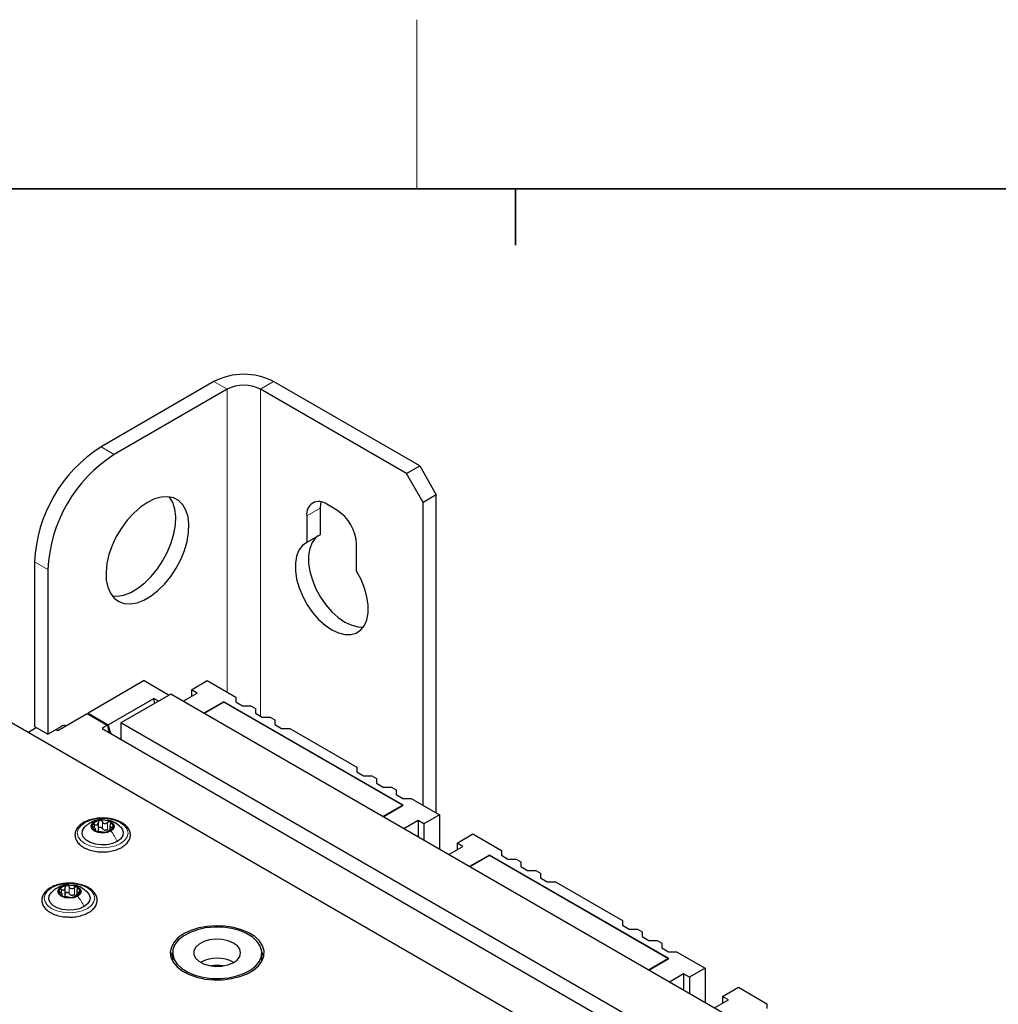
# Paper-space layout 'Blatt4' of a CAD drawing. Header units: millimetres. Extents: x 5 to 418, y 2 to 292.
# Tile 80 of 118: x 107 to 142, y 254 to 288. Entities that reach past the tile are written whole.
import ezdxf

# ---------------------------------------------------------------- set-up
doc = ezdxf.new("R2010")
doc.units = ezdxf.units.MM
doc.layers.add('SLD-0', color=7, linetype='Continuous')

psp = doc.layouts.new('Blatt4')

# ---------------------------------------------------------------- linework, layer by layer
at = {"color": 7, "linetype": 'Continuous', "lineweight": 25}
for p, q in [((114.293, 275.655), (110.286, 273.342)), ((121.6, 272.662), (116.415, 275.655)), ((114.765, 275.383), (110.758, 273.07)), ((121.129, 272.389), (115.943, 275.383)), ((121.129, 272.389), (121.6, 272.662)), ((121.6, 272.662), (122.189, 271.641)), ((121.718, 271.369), (121.129, 272.389)), ((122.189, 271.641), (121.718, 271.369)), ((122.189, 260.346), (122.189, 271.641)), ((118.654, 271.096), (118.3, 271.3)), ((121.718, 260.618), (121.718, 271.369)), ((117.593, 270.892), (117.593, 269.946)), ((118.065, 271.164), (118.065, 270.218)), ((118.065, 270.218), (117.593, 269.946)), ((119.361, 268.925), (119.361, 269.872)), ((107.929, 269.259), (107.929, 263.408)), ((108.401, 268.987), (108.401, 263.135)), ((111.818, 265.04), (109.827, 263.891)), ((111.818, 265.04), (112.702, 264.53)), ((113.498, 264.717), (114.058, 265.04)), ((114.058, 265.04), (115.071, 264.455)), ((112.761, 264.564), (110.994, 263.544)), ((164.734, 234.561), (112.761, 264.564)), ((113.203, 264.309), (113.704, 264.598)), ((113.704, 264.598), (113.498, 264.717)), ((113.498, 264.717), (113.498, 264.479)), ((110.546, 263.476), (112.16, 264.408)), ((112.325, 264.312), (112.16, 264.408)), ((114.647, 264.292), (113.94, 263.884)), ((114.647, 264.278), (113.952, 263.877)), ((121.011, 260.618), (114.647, 264.292)), ((114.647, 264.292), (114.647, 264.278)), ((120.987, 260.618), (114.647, 264.278)), ((115.071, 264.455), (115.071, 264.285)), ((115.071, 264.285), (115.306, 264.149)), ((108.754, 263.272), (109.791, 263.87)), ((109.791, 263.87), (110.51, 263.455)), ((109.823, 263.852), (109.827, 263.891)), ((109.827, 263.891), (110.546, 263.476)), ((115.306, 264.149), (115.602, 264.149)), ((115.602, 264.149), (115.766, 264.054)), ((115.766, 264.054), (115.766, 263.884)), ((115.766, 263.884), (116.002, 263.748)), ((165.087, 230.071), (107.104, 263.544)), ((164.616, 232.588), (110.994, 263.544)), ((110.994, 263.544), (110.994, 262.959)), ((116.002, 263.748), (116.297, 263.748)), ((116.297, 263.748), (116.461, 263.653)), ((116.461, 263.653), (116.461, 263.482)), ((107.694, 263.203), (107.988, 263.374)), ((107.929, 263.408), (108.401, 263.135)), ((108.401, 263.135), (108.872, 263.408)), ((108.695, 263.306), (108.754, 263.272)), ((110.51, 263.455), (110.322, 263.346)), ((110.322, 263.346), (164.734, 231.935)), ((116.461, 263.482), (116.697, 263.346)), ((116.697, 263.346), (116.992, 263.346)), ((116.992, 263.346), (119.373, 261.972)), ((119.373, 261.972), (119.373, 261.802)), ((119.373, 261.802), (119.608, 261.665)), ((119.608, 261.665), (119.904, 261.665)), ((119.904, 261.665), (120.068, 261.571)), ((120.068, 261.571), (120.068, 261.4)), ((120.068, 261.4), (120.304, 261.264)), ((120.304, 261.264), (120.599, 261.264)), ((120.599, 261.264), (120.763, 261.169)), ((120.763, 261.169), (120.763, 260.999)), ((120.763, 260.999), (120.999, 260.863)), ((120.999, 260.863), (121.294, 260.863)), ((121.294, 260.863), (122.307, 260.278)), ((120.292, 260.217), (120.987, 260.618)), ((120.304, 260.21), (121.011, 260.618)), ((120.987, 260.618), (120.987, 260.604)), ((110.193, 259.748), (110.193, 260.011)), ((121.541, 260.074), (121.041, 259.785)), ((121.747, 259.955), (121.541, 260.074)), ((121.541, 260.074), (121.541, 259.496)), ((122.307, 260.278), (121.747, 259.955)), ((122.307, 260.278), (122.307, 259.053)), ((110.089, 259.719), (110.089, 259.787)), ((110.602, 259.907), (110.602, 259.744)), ((121.747, 259.955), (121.747, 259.377)), ((122.926, 259.274), (123.486, 259.598)), ((123.486, 259.598), (124.499, 259.013)), ((122.632, 258.866), (123.132, 259.155)), ((123.132, 259.155), (122.926, 259.274)), ((122.926, 259.274), (122.926, 259.036)), ((124.499, 259.013), (124.499, 258.842)), ((124.075, 258.849), (123.368, 258.441)), ((124.075, 258.836), (123.38, 258.434)), ((130.439, 255.175), (124.075, 258.849)), ((124.075, 258.849), (124.075, 258.836)), ((130.415, 255.175), (124.075, 258.836)), ((124.499, 258.842), (124.734, 258.706)), ((124.734, 258.706), (125.03, 258.706)), ((125.03, 258.706), (125.194, 258.611)), ((125.194, 258.611), (125.194, 258.441)), ((125.194, 258.441), (125.43, 258.305)), ((125.43, 258.305), (125.725, 258.305)), ((125.725, 258.305), (125.889, 258.21)), ((125.889, 258.21), (125.889, 258.04)), ((125.889, 258.04), (126.125, 257.904)), ((109.014, 257.435), (109.014, 257.698)), ((109.423, 257.594), (109.423, 257.431)), ((126.125, 257.904), (126.42, 257.904)), ((126.42, 257.904), (128.801, 256.529)), ((108.91, 257.406), (108.91, 257.474)), ((128.801, 256.529), (128.801, 256.359)), ((128.801, 256.359), (129.037, 256.223)), ((129.037, 256.223), (129.332, 256.223)), ((129.332, 256.223), (129.496, 256.128)), ((129.496, 256.128), (129.496, 255.957)), ((129.496, 255.957), (129.732, 255.821)), ((129.732, 255.821), (130.027, 255.821)), ((130.027, 255.821), (130.191, 255.726)), ((130.191, 255.726), (130.191, 255.556)), ((130.191, 255.556), (130.427, 255.42)), ((112.828, 255.38), (112.828, 255.107)), ((115.995, 255.107), (115.995, 255.38)), ((129.72, 254.774), (130.415, 255.175)), ((129.732, 254.767), (130.439, 255.175)), ((130.415, 255.175), (130.415, 255.162)), ((130.427, 255.42), (130.722, 255.42)), ((130.722, 255.42), (131.735, 254.835)), ((112.828, 255.107), (112.829, 255.078)), ((115.994, 255.078), (115.995, 255.107)), ((131.735, 254.835), (131.176, 254.512)), ((131.735, 254.835), (131.735, 253.611)), ((130.969, 254.631), (130.469, 254.342)), ((131.176, 254.512), (130.969, 254.631)), ((130.969, 254.631), (130.969, 254.053)), ((131.176, 254.512), (131.176, 253.934)), ((132.354, 253.832), (132.914, 254.155)), ((132.914, 254.155), (133.927, 253.57)), ((132.56, 253.713), (132.354, 253.832)), ((132.354, 253.832), (132.354, 253.594)), ((132.06, 253.424), (132.56, 253.713)), ((133.927, 253.57), (133.927, 253.4))]:
    psp.add_line(p, q, dxfattribs=at)
at = {"color": 7, "linetype": 'Continuous', "lineweight": 18}
for p, q in [((114.765, 275.383), (114.293, 275.655)), ((115.943, 275.383), (116.415, 275.655)), ((114.765, 275.383), (114.765, 264.632)), ((115.943, 263.781), (115.943, 275.383)), ((110.286, 273.342), (110.758, 273.07)), ((118.065, 271.164), (117.593, 270.892)), ((108.401, 268.987), (107.929, 269.259)), ((110.334, 259.796), (110.334, 260.034)), ((110.058, 259.818), (110.058, 259.935)), ((110.069, 259.725), (110.069, 259.747)), ((110.518, 259.768), (110.518, 260.006)), ((110.671, 259.778), (110.671, 259.84)), ((108.879, 257.505), (108.879, 257.622)), ((109.155, 257.483), (109.155, 257.721)), ((109.34, 257.455), (109.34, 257.693)), ((108.891, 257.411), (108.891, 257.434)), ((109.492, 257.465), (109.492, 257.527))]:
    psp.add_line(p, q, dxfattribs=at)
at = {"color": 7, "linetype": 'Continuous', "lineweight": 25, "flags": 128}
for points in [[(111.936, 271.369), (111.687, 271.2), (111.446, 270.988), (111.218, 270.738), (111.011, 270.457), (110.83, 270.153), (110.682, 269.835), (110.569, 269.513), (110.496, 269.195), (110.465, 268.89), (110.475, 268.608), (110.528, 268.356), (110.621, 268.142), (110.752, 267.972), (110.917, 267.851), (111.111, 267.782), (111.33, 267.767), (111.565, 267.807), (111.811, 267.9), (112.061, 268.045), (112.308, 268.236), (112.543, 268.468), (112.761, 268.734), (112.956, 269.028), (113.121, 269.34), (113.252, 269.661), (113.345, 269.982), (113.398, 270.295), (113.408, 270.589), (113.376, 270.857), (113.303, 271.091), (113.191, 271.284), (113.042, 271.43), (112.862, 271.525), (112.655, 271.567), (112.427, 271.555), (112.185, 271.488), (111.936, 271.369)], [(110.686, 268.046), (110.858, 268.039), (111.094, 268.079), (111.34, 268.172), (111.59, 268.317), (111.836, 268.508), (112.072, 268.74), (112.29, 269.006), (112.484, 269.3), (112.649, 269.612), (112.78, 269.933), (112.874, 270.255), (112.926, 270.567), (112.937, 270.861), (112.905, 271.129), (112.832, 271.363), (112.719, 271.556), (112.715, 271.561)], [(118.095, 271.384), (118.078, 271.316), (118.065, 271.164)], [(118, 270.181), (117.906, 270.104), (117.783, 269.94), (117.699, 269.732), (117.657, 269.485), (117.658, 269.209), (117.704, 268.913), (117.791, 268.607), (117.917, 268.301), (118.078, 268.005), (118.269, 267.73), (118.482, 267.485), (118.711, 267.278), (118.948, 267.116), (119.186, 267.004), (119.415, 266.947), (119.599, 266.942)], [(117.593, 269.946), (117.435, 269.832), (117.311, 269.668), (117.227, 269.459), (117.185, 269.213), (117.187, 268.937), (117.232, 268.641), (117.32, 268.335), (117.446, 268.029), (117.607, 267.733), (117.797, 267.458), (118.011, 267.213), (118.24, 267.006), (118.477, 266.844), (118.714, 266.732), (118.943, 266.675), (119.157, 266.673), (119.347, 266.729), (119.508, 266.838), (119.635, 266.998), (119.722, 267.204), (119.767, 267.448), (119.769, 267.722), (119.727, 268.016), (119.643, 268.322), (119.52, 268.629), (119.361, 268.925)], [(112.201, 264.241), (112.189, 264.28), (112.16, 264.408)], [(110.552, 263.408), (110.586, 263.287), (110.633, 263.167)], [(110.637, 259.702), (110.503, 259.65), (110.345, 259.632), (110.187, 259.65), (110.054, 259.702), (109.964, 259.779), (109.933, 259.87), (109.964, 259.961), (110.054, 260.038)], [(110.054, 260.038), (110.187, 260.09), (110.345, 260.108), (110.503, 260.09), (110.637, 260.038), (110.726, 259.961), (110.758, 259.87), (110.726, 259.779), (110.637, 259.702)], [(110.864, 259.332), (110.697, 259.26), (110.501, 259.218), (110.293, 259.209), (110.089, 259.235), (109.906, 259.293), (109.758, 259.378), (109.658, 259.484), (109.614, 259.602), (109.629, 259.722), (109.702, 259.835), (109.707, 259.84)], [(110.975, 259.848), (111.032, 259.78), (111.077, 259.662), (111.062, 259.542), (110.989, 259.429), (110.864, 259.332)], [(109.459, 257.388), (109.325, 257.337), (109.167, 257.319), (109.009, 257.337), (108.875, 257.388), (108.786, 257.466), (108.754, 257.557), (108.786, 257.648), (108.875, 257.725)], [(108.875, 257.725), (109.009, 257.777), (109.167, 257.795), (109.325, 257.777), (109.459, 257.725), (109.548, 257.648), (109.579, 257.557), (109.548, 257.466), (109.459, 257.388)], [(109.685, 257.019), (109.518, 256.947), (109.323, 256.905), (109.115, 256.896), (108.911, 256.922), (108.727, 256.98), (108.58, 257.065), (108.48, 257.171), (108.435, 257.288), (108.45, 257.409), (108.523, 257.521), (108.528, 257.527)], [(109.797, 257.535), (109.854, 257.467), (109.898, 257.349), (109.883, 257.229), (109.81, 257.116), (109.685, 257.019)], [(113.233, 256.06), (113.031, 255.919), (112.879, 255.758), (112.783, 255.584), (112.745, 255.403), (112.768, 255.22), (112.85, 255.043), (112.988, 254.879), (113.178, 254.732), (113.412, 254.609), (113.683, 254.514), (113.98, 254.45), (114.292, 254.42), (114.609, 254.424), (114.919, 254.463), (115.21, 254.535), (115.472, 254.638), (115.696, 254.767), (115.874, 254.919), (115.999, 255.087), (116.066, 255.265), (116.074, 255.448), (116.021, 255.629), (115.91, 255.8), (115.745, 255.956), (115.532, 256.092), (115.279, 256.201), (114.994, 256.281), (114.688, 256.328), (114.372, 256.341), (114.057, 256.32), (113.755, 256.264), (113.477, 256.176), (113.233, 256.06)], [(115.941, 255.616), (115.831, 255.784), (115.667, 255.936), (115.455, 256.067), (115.203, 256.171), (114.92, 256.245), (114.618, 256.286), (114.308, 256.292), (114.001, 256.263), (113.711, 256.199), (113.447, 256.105), (113.221, 255.982), (113.04, 255.837), (112.912, 255.673), (112.841, 255.499), (112.831, 255.32), (112.882, 255.143), (112.991, 254.975), (113.155, 254.823), (113.367, 254.692), (113.62, 254.588), (113.902, 254.514), (114.205, 254.473), (114.515, 254.468), (114.821, 254.497), (115.112, 254.56), (115.375, 254.654), (115.602, 254.777), (115.782, 254.923), (115.911, 255.086), (115.981, 255.26), (115.991, 255.439), (115.941, 255.616)], [(115.216, 255.504), (115.128, 255.625), (114.987, 255.727), (114.803, 255.804), (114.59, 255.849), (114.364, 255.86), (114.141, 255.835), (113.938, 255.776), (113.771, 255.687), (113.651, 255.576), (113.587, 255.451), (113.584, 255.32), (113.643, 255.193), (113.759, 255.08), (113.923, 254.99), (114.123, 254.928), (114.345, 254.9), (114.571, 254.908), (114.786, 254.95), (114.973, 255.024), (115.118, 255.125), (115.211, 255.245), (115.244, 255.374), (115.216, 255.504)], [(112.761, 255.244), (112.824, 255.4), (112.829, 255.409)], [(115.998, 255.401), (116.055, 255.267), (116.061, 255.244)]]:
    psp.add_lwpolyline(points, dxfattribs=at)
at = {"color": 7, "linetype": 'Continuous', "lineweight": 18, "flags": 128}
for points in [[(109.709, 259.999), (109.895, 260.082), (110.112, 260.134), (110.345, 260.151), (110.578, 260.134), (110.795, 260.082), (110.982, 259.999), (111.125, 259.892), (111.215, 259.766), (111.245, 259.632), (111.215, 259.497), (111.125, 259.372), (110.982, 259.264), (110.795, 259.182), (110.578, 259.13), (110.345, 259.112), (110.112, 259.13), (109.895, 259.182), (109.709, 259.264), (109.566, 259.372), (109.476, 259.497), (109.445, 259.632), (109.476, 259.766), (109.566, 259.892), (109.709, 259.999)], [(108.53, 257.686), (108.717, 257.769), (108.934, 257.82), (109.167, 257.838), (109.4, 257.82), (109.617, 257.769), (109.803, 257.686), (109.946, 257.578), (110.036, 257.453), (110.067, 257.319), (110.036, 257.184), (109.946, 257.059), (109.803, 256.951), (109.617, 256.869), (109.4, 256.817), (109.167, 256.799), (108.934, 256.817), (108.717, 256.869), (108.53, 256.951), (108.387, 257.059), (108.298, 257.184), (108.267, 257.319), (108.298, 257.453), (108.387, 257.578), (108.53, 257.686)]]:
    psp.add_lwpolyline(points, dxfattribs=at)
at = {"color": 7, "linetype": 'Continuous', "lineweight": 25}
for centre, radius, start, end in [((115.354, 273.608), 2.306, 62.6097, 117.3903), ((115.354, 274.246), 1.281, 62.6097, 117.3903), ((113.027, 269.038), 5.102, 122.4871, 177.5129), ((113.498, 268.766), 5.102, 122.4873, 177.5127), ((118.024, 270.962), 0.437, 50.7967, 189.214), ((117.826, 269.802), 1.537, 2.6055, 57.3945), ((108.998, 263.229), 0.219, 76.5924, 125.1851), ((111.732, 263.661), 1.238, 189.5886, 202.1393), ((110.269, 259.737), 0.342, 93.4335, 146.5611), ((110.346, 259.512), 0.576, 62.6428, 99.7711), ((110.552, 259.869), 0.165, 340.539, 69.2579), ((110.139, 259.871), 0.165, 160.539, 249.2579), ((110.345, 260.228), 0.576, 242.6428, 279.7711), ((110.448, 259.943), 0.211, 254.2708, 268.1431), ((110.422, 260.003), 0.342, 273.4335, 326.5611), ((108.96, 257.558), 0.165, 160.539, 249.2579), ((109.09, 257.424), 0.342, 93.4335, 146.5611), ((109.167, 257.199), 0.576, 62.6428, 99.7711), ((109.374, 257.556), 0.165, 340.539, 69.2579), ((109.166, 257.915), 0.576, 242.6428, 279.7711), ((109.269, 257.63), 0.211, 254.2708, 268.1431), ((109.243, 257.689), 0.342, 273.4335, 326.5611), ((114.411, 253.925), 1.261, 62.1352, 117.8648), ((114.411, 253.727), 1.204, 80.1308, 99.8692)]:
    psp.add_arc(centre, radius, start, end, dxfattribs=at)
for centre, major_axis, ratio, start_param, end_param in [((111.053, 262.428), (-0.139, 1.252), 0.536357, 0.61416, 0.666036), ((111.137, 263.287), (-0.33, 0.769), 0.641395, 1.062626, 1.148536)]:
    psp.add_ellipse(centre, major_axis=major_axis, ratio=ratio, start_param=start_param, end_param=end_param, dxfattribs=at)
for points, knots in [([(110.361, 260.165), (110.294, 260.164), (110.152, 260.162), (109.942, 260.12), (109.743, 260.05), (109.575, 259.951), (109.448, 259.829), (109.372, 259.687), (109.354, 259.538), (109.391, 259.395), (109.476, 259.267), (109.577, 259.179), (109.648, 259.136), (109.667, 259.124)], [0, 0, 0, 0, 0.086679, 0.18602, 0.285774, 0.386232, 0.487425, 0.587594, 0.683756, 0.776289, 0.868666, 0.964239, 1, 1, 1, 1]), ([(110.323, 260.105), (110.306, 260.107), (110.228, 260.116), (110.095, 260.082), (109.99, 260.033), (109.94, 260.01)], [0, 0, 0, 0, 0.12537, 0.585999, 1, 1, 1, 1]), ([(110.058, 259.935), (110.075, 259.929), (110.1, 259.92), (110.133, 259.922), (110.155, 259.929), (110.173, 259.944), (110.19, 259.971), (110.191, 259.996), (110.193, 260.013)], [0, 0, 0, 0, 0.249168, 0.374303, 0.498903, 0.623987, 0.749746, 1, 1, 1, 1]), ([(110.248, 260.079), (110.24, 260.077), (110.224, 260.073), (110.205, 260.056), (110.194, 260.036), (110.193, 260.02), (110.193, 260.013)], [0, 0, 0, 0, 0.250033, 0.499632, 0.749228, 1, 1, 1, 1]), ([(110.334, 260.034), (110.329, 260.041), (110.321, 260.055), (110.3, 260.071), (110.274, 260.08), (110.257, 260.079), (110.248, 260.079)], [0, 0, 0, 0, 0.249815, 0.499908, 0.75012, 1, 1, 1, 1]), ([(110.27, 258.966), (110.315, 258.964), (110.435, 258.957), (110.63, 258.981), (110.841, 259.035), (111.027, 259.119), (111.178, 259.228), (111.283, 259.36), (111.334, 259.507), (111.327, 259.655), (111.267, 259.792), (111.162, 259.913), (111.014, 260.016), (110.829, 260.097), (110.617, 260.147), (110.456, 260.169), (110.37, 260.165), (110.361, 260.165)], [0, 0, 0, 0, 0.043178, 0.116961, 0.19094, 0.26533, 0.340301, 0.415461, 0.48884, 0.558844, 0.627333, 0.696902, 0.76915, 0.842962, 0.916921, 0.990714, 1, 1, 1, 1]), ([(110.334, 260.034), (110.343, 260.02), (110.358, 259.997), (110.389, 259.978), (110.415, 259.97), (110.443, 259.97), (110.48, 259.978), (110.503, 259.995), (110.518, 260.006)], [0, 0, 0, 0, 0.249199, 0.374336, 0.49893, 0.624007, 0.749759, 1, 1, 1, 1]), ([(110.98, 259.843), (110.911, 259.901), (110.791, 260.001), (110.624, 260.08), (110.536, 260.085), (110.514, 260.087)], [0, 0, 0, 0, 0.507466, 0.877443, 1, 1, 1, 1]), ([(110.611, 260.023), (110.604, 260.026), (110.59, 260.032), (110.564, 260.03), (110.539, 260.022), (110.525, 260.011), (110.518, 260.006)], [0, 0, 0, 0, 0.249991, 0.499611, 0.749127, 1, 1, 1, 1]), ([(110.621, 259.946), (110.625, 259.954), (110.632, 259.968), (110.633, 259.99), (110.627, 260.01), (110.616, 260.019), (110.611, 260.023)], [0, 0, 0, 0, 0.249852, 0.499902, 0.750115, 1, 1, 1, 1]), ([(109.907, 259.995), (109.872, 259.974), (109.8, 259.929), (109.737, 259.869), (109.705, 259.838)], [0, 0, 0, 0, 0.473586, 1, 1, 1, 1]), ([(109.983, 259.926), (109.982, 259.921), (109.979, 259.91), (109.986, 259.89), (110, 259.87), (110.013, 259.859), (110.02, 259.853)], [0, 0, 0, 0, 0.249857, 0.499466, 0.749011, 1, 1, 1, 1]), ([(110.058, 259.935), (110.05, 259.938), (110.034, 259.943), (110.012, 259.944), (109.993, 259.939), (109.986, 259.93), (109.983, 259.926)], [0, 0, 0, 0, 0.249807, 0.500055, 0.750309, 1, 1, 1, 1]), ([(110.069, 259.747), (110.077, 259.749), (110.088, 259.752), (110.09, 259.766), (110.086, 259.779), (110.075, 259.797), (110.055, 259.822), (110.034, 259.841), (110.02, 259.853)], [0, 0, 0, 0, 0.249201, 0.374338, 0.498932, 0.624008, 0.74976, 1, 1, 1, 1]), ([(110.069, 259.747), (110.066, 259.746), (110.059, 259.744), (110.057, 259.737), (110.063, 259.728), (110.075, 259.72), (110.08, 259.717)], [0, 0, 0, 0, 0.249852, 0.499902, 0.750115, 1, 1, 1, 1]), ([(110.08, 259.717), (110.087, 259.713), (110.101, 259.706), (110.126, 259.697), (110.151, 259.691), (110.165, 259.688), (110.173, 259.687)], [0, 0, 0, 0, 0.249991, 0.499611, 0.749127, 1, 1, 1, 1]), ([(110.193, 259.774), (110.192, 259.762), (110.191, 259.736), (110.178, 259.716), (110.171, 259.706)], [0, 0, 0, 0, 0.50155, 1, 1, 1, 1]), ([(110.357, 259.659), (110.347, 259.66), (110.333, 259.662), (110.302, 259.666), (110.276, 259.67), (110.248, 259.674), (110.211, 259.681), (110.188, 259.685), (110.173, 259.687)], [0, 0, 0, 0, 0.2491995, 0.3743362, 0.4989302, 0.6240074, 0.7497593, 1, 1, 1, 1]), ([(110.193, 259.774), (110.193, 259.782), (110.194, 259.798), (110.205, 259.818), (110.223, 259.834), (110.248, 259.842), (110.274, 259.842), (110.3, 259.833), (110.321, 259.817), (110.329, 259.803), (110.334, 259.796)], [0, 0, 0, 0, 0.125193, 0.249438, 0.374279, 0.499024, 0.623869, 0.749369, 0.87443, 1, 1, 1, 1]), ([(110.391, 259.74), (110.379, 259.747), (110.355, 259.761), (110.341, 259.785), (110.334, 259.796)], [0, 0, 0, 0, 0.498457, 1, 1, 1, 1]), ([(110.357, 259.659), (110.361, 259.658), (110.37, 259.657), (110.391, 259.656), (110.416, 259.657), (110.434, 259.66), (110.442, 259.661)], [0, 0, 0, 0, 0.249815, 0.499908, 0.75012, 1, 1, 1, 1]), ([(110.518, 259.768), (110.507, 259.759), (110.484, 259.741), (110.455, 259.735), (110.441, 259.732)], [0, 0, 0, 0, 0.501552, 1, 1, 1, 1]), ([(110.442, 259.661), (110.451, 259.662), (110.467, 259.665), (110.485, 259.671), (110.497, 259.676), (110.497, 259.679), (110.498, 259.681)], [0, 0, 0, 0, 0.250033, 0.499632, 0.749228, 1, 1, 1, 1]), ([(110.633, 259.759), (110.616, 259.751), (110.59, 259.74), (110.558, 259.722), (110.536, 259.71), (110.518, 259.699), (110.501, 259.688), (110.499, 259.684), (110.498, 259.681)], [0, 0, 0, 0, 0.249168, 0.374303, 0.498903, 0.623987, 0.749746, 1, 1, 1, 1]), ([(110.621, 259.946), (110.614, 259.931), (110.603, 259.907), (110.601, 259.878), (110.605, 259.86), (110.616, 259.847), (110.635, 259.837), (110.657, 259.839), (110.671, 259.84)], [0, 0, 0, 0, 0.249201, 0.374338, 0.498932, 0.624008, 0.74976, 1, 1, 1, 1]), ([(110.633, 259.759), (110.641, 259.762), (110.657, 259.769), (110.679, 259.783), (110.698, 259.799), (110.704, 259.809), (110.708, 259.814)], [0, 0, 0, 0, 0.249807, 0.500055, 0.750309, 1, 1, 1, 1]), ([(110.708, 259.814), (110.709, 259.819), (110.712, 259.828), (110.704, 259.837), (110.691, 259.842), (110.677, 259.841), (110.671, 259.84)], [0, 0, 0, 0, 0.249857, 0.499466, 0.749011, 1, 1, 1, 1]), ([(109.667, 259.124), (109.698, 259.108), (109.785, 259.061), (109.955, 259.005), (110.131, 258.969), (110.239, 258.967), (110.27, 258.966)], [0, 0, 0, 0, 0.180167, 0.52014, 0.85956, 1, 1, 1, 1]), ([(109.182, 257.852), (109.116, 257.851), (108.973, 257.848), (108.763, 257.807), (108.564, 257.737), (108.397, 257.638), (108.27, 257.516), (108.194, 257.374), (108.175, 257.225), (108.212, 257.082), (108.298, 256.954), (108.398, 256.866), (108.469, 256.823), (108.489, 256.811)], [0, 0, 0, 0, 0.086679, 0.18602, 0.285774, 0.386232, 0.487425, 0.587594, 0.683756, 0.776289, 0.868666, 0.964239, 1, 1, 1, 1]), ([(108.728, 257.682), (108.694, 257.661), (108.621, 257.616), (108.559, 257.556), (108.526, 257.524)], [0, 0, 0, 0, 0.473586, 1, 1, 1, 1]), ([(109.144, 257.792), (109.128, 257.794), (109.05, 257.803), (108.916, 257.769), (108.811, 257.72), (108.762, 257.696)], [0, 0, 0, 0, 0.12537, 0.585999, 1, 1, 1, 1]), ([(108.805, 257.613), (108.803, 257.607), (108.8, 257.597), (108.808, 257.577), (108.822, 257.557), (108.835, 257.546), (108.841, 257.54)], [0, 0, 0, 0, 0.249857, 0.499466, 0.749011, 1, 1, 1, 1]), ([(108.879, 257.622), (108.871, 257.624), (108.856, 257.63), (108.833, 257.631), (108.814, 257.626), (108.808, 257.617), (108.805, 257.613)], [0, 0, 0, 0, 0.249807, 0.500055, 0.750309, 1, 1, 1, 1]), ([(108.879, 257.622), (108.896, 257.616), (108.922, 257.606), (108.954, 257.608), (108.976, 257.616), (108.994, 257.631), (109.011, 257.658), (109.013, 257.683), (109.014, 257.699)], [0, 0, 0, 0, 0.249168, 0.374303, 0.498903, 0.623987, 0.749746, 1, 1, 1, 1]), ([(109.07, 257.766), (109.062, 257.764), (109.045, 257.759), (109.027, 257.743), (109.016, 257.723), (109.015, 257.707), (109.014, 257.699)], [0, 0, 0, 0, 0.250033, 0.499632, 0.749228, 1, 1, 1, 1]), ([(109.155, 257.721), (109.151, 257.728), (109.142, 257.742), (109.121, 257.758), (109.096, 257.767), (109.079, 257.766), (109.07, 257.766)], [0, 0, 0, 0, 0.2498147, 0.4999078, 0.7501201, 1, 1, 1, 1]), ([(109.092, 256.653), (109.136, 256.651), (109.256, 256.644), (109.452, 256.668), (109.663, 256.722), (109.849, 256.806), (109.999, 256.915), (110.105, 257.047), (110.156, 257.194), (110.148, 257.342), (110.089, 257.478), (109.983, 257.6), (109.835, 257.703), (109.65, 257.784), (109.438, 257.834), (109.277, 257.856), (109.192, 257.852), (109.182, 257.852)], [0, 0, 0, 0, 0.043178, 0.116961, 0.19094, 0.26533, 0.340301, 0.415461, 0.48884, 0.558844, 0.627333, 0.696902, 0.76915, 0.842962, 0.916921, 0.990714, 1, 1, 1, 1]), ([(109.155, 257.721), (109.165, 257.706), (109.179, 257.684), (109.21, 257.665), (109.236, 257.657), (109.264, 257.656), (109.301, 257.665), (109.324, 257.682), (109.34, 257.693)], [0, 0, 0, 0, 0.249199, 0.374336, 0.49893, 0.624007, 0.749759, 1, 1, 1, 1]), ([(109.802, 257.53), (109.732, 257.588), (109.612, 257.688), (109.446, 257.767), (109.358, 257.772), (109.336, 257.774)], [0, 0, 0, 0, 0.507466, 0.877443, 1, 1, 1, 1]), ([(109.432, 257.71), (109.425, 257.713), (109.411, 257.718), (109.386, 257.717), (109.361, 257.708), (109.347, 257.698), (109.34, 257.693)], [0, 0, 0, 0, 0.249991, 0.499611, 0.749127, 1, 1, 1, 1]), ([(109.443, 257.633), (109.435, 257.618), (109.424, 257.594), (109.423, 257.565), (109.427, 257.547), (109.437, 257.534), (109.457, 257.524), (109.478, 257.526), (109.492, 257.527)], [0, 0, 0, 0, 0.249201, 0.374338, 0.498932, 0.624008, 0.74976, 1, 1, 1, 1]), ([(109.443, 257.633), (109.446, 257.64), (109.453, 257.655), (109.455, 257.677), (109.449, 257.697), (109.438, 257.706), (109.432, 257.71)], [0, 0, 0, 0, 0.249852, 0.499902, 0.750115, 1, 1, 1, 1]), ([(108.891, 257.434), (108.898, 257.436), (108.909, 257.439), (108.911, 257.452), (108.907, 257.466), (108.897, 257.484), (108.877, 257.509), (108.856, 257.528), (108.841, 257.54)], [0, 0, 0, 0, 0.249201, 0.374338, 0.498932, 0.624008, 0.74976, 1, 1, 1, 1]), ([(108.891, 257.434), (108.887, 257.433), (108.88, 257.431), (108.879, 257.424), (108.885, 257.415), (108.896, 257.407), (108.902, 257.404)], [0, 0, 0, 0, 0.249852, 0.499902, 0.750115, 1, 1, 1, 1]), ([(108.902, 257.404), (108.909, 257.4), (108.922, 257.393), (108.948, 257.384), (108.973, 257.378), (108.987, 257.375), (108.994, 257.374)], [0, 0, 0, 0, 0.249991, 0.499611, 0.749127, 1, 1, 1, 1]), ([(109.014, 257.461), (109.014, 257.448), (109.013, 257.423), (108.999, 257.403), (108.992, 257.393)], [0, 0, 0, 0, 0.50155, 1, 1, 1, 1]), ([(109.178, 257.346), (109.169, 257.347), (109.155, 257.349), (109.124, 257.353), (109.097, 257.357), (109.069, 257.361), (109.033, 257.368), (109.009, 257.372), (108.994, 257.374)], [0, 0, 0, 0, 0.2491995, 0.3743362, 0.4989302, 0.6240074, 0.7497593, 1, 1, 1, 1]), ([(109.014, 257.461), (109.015, 257.469), (109.016, 257.485), (109.027, 257.505), (109.045, 257.521), (109.069, 257.529), (109.096, 257.529), (109.121, 257.52), (109.142, 257.504), (109.151, 257.49), (109.155, 257.483)], [0, 0, 0, 0, 0.125193, 0.249438, 0.374279, 0.499024, 0.623869, 0.749369, 0.87443, 1, 1, 1, 1]), ([(109.212, 257.427), (109.2, 257.434), (109.176, 257.448), (109.162, 257.471), (109.155, 257.483)], [0, 0, 0, 0, 0.498457, 1, 1, 1, 1]), ([(109.178, 257.346), (109.183, 257.345), (109.192, 257.344), (109.212, 257.343), (109.238, 257.344), (109.255, 257.347), (109.264, 257.348)], [0, 0, 0, 0, 0.249815, 0.499908, 0.75012, 1, 1, 1, 1]), ([(109.34, 257.455), (109.328, 257.446), (109.305, 257.428), (109.277, 257.422), (109.263, 257.419)], [0, 0, 0, 0, 0.501552, 1, 1, 1, 1]), ([(109.264, 257.348), (109.272, 257.349), (109.289, 257.352), (109.307, 257.358), (109.318, 257.363), (109.319, 257.366), (109.319, 257.367)], [0, 0, 0, 0, 0.250033, 0.499632, 0.749228, 1, 1, 1, 1]), ([(109.454, 257.445), (109.437, 257.438), (109.412, 257.427), (109.379, 257.409), (109.357, 257.397), (109.34, 257.386), (109.323, 257.375), (109.321, 257.37), (109.319, 257.367)], [0, 0, 0, 0, 0.249168, 0.374303, 0.498903, 0.623987, 0.749746, 1, 1, 1, 1]), ([(109.454, 257.445), (109.462, 257.449), (109.478, 257.456), (109.501, 257.47), (109.52, 257.485), (109.526, 257.496), (109.529, 257.501)], [0, 0, 0, 0, 0.249807, 0.500055, 0.750309, 1, 1, 1, 1]), ([(109.529, 257.501), (109.53, 257.505), (109.533, 257.515), (109.526, 257.524), (109.512, 257.529), (109.499, 257.527), (109.492, 257.527)], [0, 0, 0, 0, 0.249857, 0.499466, 0.749011, 1, 1, 1, 1]), ([(108.489, 256.811), (108.519, 256.795), (108.607, 256.748), (108.776, 256.692), (108.953, 256.655), (109.06, 256.654), (109.092, 256.653)], [0, 0, 0, 0, 0.180167, 0.52014, 0.85956, 1, 1, 1, 1])]:
    psp.add_open_spline(points, degree=3, knots=knots, dxfattribs=at)
at = {"color": 7, "linetype": 'Continuous', "lineweight": 18}
for points in [[(109.909, 259.992), (109.915, 259.997), (109.955, 260.028), (110.009, 260.034), (110.054, 260.038)], [(108.73, 257.679), (108.737, 257.684), (108.776, 257.715), (108.83, 257.721), (108.875, 257.725)]]:
    psp.add_open_spline(points, degree=3, knots=[0, 0, 0, 0, 0.162643, 1, 1, 1, 1], dxfattribs=at)
for points in [[(110.864, 259.332), (110.832, 259.398), (110.768, 259.529), (110.681, 259.644), (110.637, 259.702)], [(109.685, 257.019), (109.653, 257.085), (109.59, 257.216), (109.502, 257.331), (109.459, 257.388)]]:
    psp.add_open_spline(points, degree=3, dxfattribs=at)
at = {"layer": 'SLD-0', "lineweight": 18}
psp.add_line((121.5, 282.5), (121.5, 288.5), dxfattribs=at)
at = {"layer": 'SLD-0', "lineweight": 35}
psp.add_line((408, 282.5), (26, 282.5), dxfattribs=at)
at = {"layer": 'SLD-0'}
for p, q in [((125, 280.5), (125, 282.5)), ((125, 282.5), (125, 280.5))]:
    psp.add_line(p, q, dxfattribs=at)

doc.saveas('drawing.dxf')
